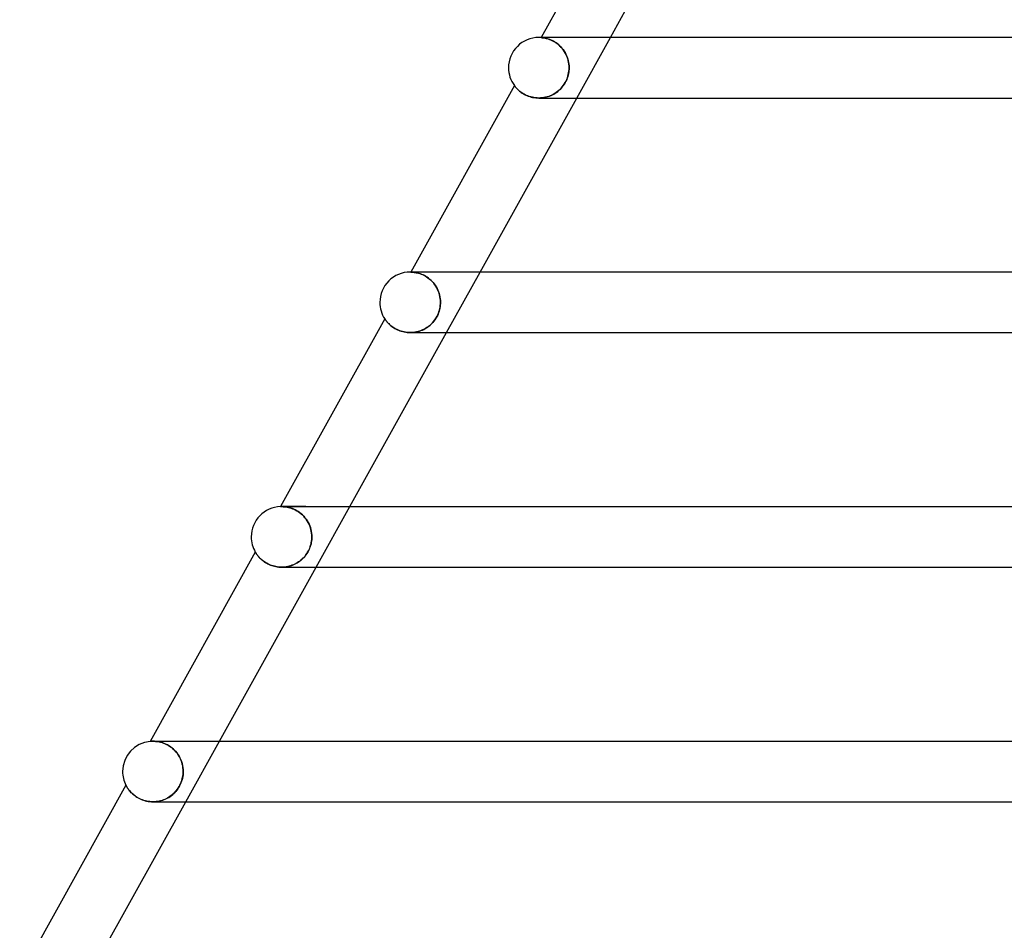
# Model space of a CAD drawing. Header units: millimetres. Extents: x -485 to 485, y -2 to 310.
# Tile 4 of 82: x -378 to -313, y 116 to 176. Entities that reach past the tile are written whole.
import ezdxf

# ---------------------------------------------------------------- set-up
doc = ezdxf.new("R2010")
doc.units = ezdxf.units.MM
doc.layers.add('HIDDEN', color=7, linetype='Continuous')
doc.layers.add('THICK', color=7, linetype='Continuous')

msp = doc.modelspace()

# ---------------------------------------------------------------- linework, layer by layer
at = {"layer": 'HIDDEN'}
for p, q in [((-343.343, 174.5), (-343.347, 174.494)), ((-343.343, 174.494), (-343.347, 174.494)), ((-343.347, 174.494), (-343.341, 174.494)), ((-343.331, 174.493), (-343.343, 174.494)), ((-343.341, 174.494), (-343.326, 174.493)), ((-343.312, 174.491), (-343.331, 174.493)), ((-343.326, 174.493), (-343.302, 174.49)), ((-343.286, 174.489), (-343.312, 174.491)), ((-343.302, 174.49), (-343.269, 174.487)), ((-343.252, 174.485), (-343.286, 174.489)), ((-343.269, 174.487), (-343.23, 174.482)), ((-343.211, 174.479), (-343.252, 174.485)), ((-343.23, 174.482), (-343.185, 174.475)), ((-343.164, 174.472), (-343.211, 174.479)), ((-343.185, 174.475), (-343.133, 174.466)), ((-343.111, 174.462), (-343.164, 174.472)), ((-343.133, 174.466), (-343.076, 174.455)), ((-343.053, 174.45), (-343.111, 174.462)), ((-343.076, 174.455), (-343.013, 174.44)), ((-342.989, 174.434), (-343.053, 174.45)), ((-343.013, 174.44), (-342.945, 174.422)), ((-342.92, 174.415), (-342.989, 174.434)), ((-342.945, 174.422), (-342.872, 174.4)), ((-342.847, 174.391), (-342.92, 174.415)), ((-342.872, 174.4), (-342.796, 174.373)), ((-342.77, 174.363), (-342.847, 174.391)), ((-340.99, 170.5), (-338.768, 174.5)), ((-342.796, 174.373), (-342.717, 174.341)), ((-342.69, 174.33), (-342.77, 174.363)), ((-342.717, 174.341), (-342.635, 174.305)), ((-342.607, 174.291), (-342.69, 174.33)), ((-342.635, 174.305), (-342.551, 174.262)), ((-342.522, 174.247), (-342.607, 174.291)), ((-342.551, 174.262), (-342.465, 174.214)), ((-342.435, 174.196), (-342.522, 174.247)), ((-342.465, 174.214), (-342.379, 174.159)), ((-342.348, 174.138), (-342.435, 174.196)), ((-342.379, 174.159), (-342.292, 174.098)), ((-342.261, 174.074), (-342.348, 174.138)), ((-342.292, 174.098), (-342.207, 174.03)), ((-342.175, 174.003), (-342.261, 174.074)), ((-342.207, 174.03), (-342.125, 173.957)), ((-342.092, 173.925), (-342.175, 174.003)), ((-342.125, 173.957), (-342.044, 173.877)), ((-342.011, 173.841), (-342.092, 173.925)), ((-342.044, 173.877), (-341.967, 173.791)), ((-341.933, 173.75), (-342.011, 173.841)), ((-341.967, 173.791), (-341.894, 173.7)), ((-341.861, 173.654), (-341.933, 173.75)), ((-341.894, 173.7), (-341.827, 173.604)), ((-341.794, 173.553), (-341.861, 173.654)), ((-341.827, 173.604), (-341.765, 173.505)), ((-341.732, 173.446), (-341.794, 173.553)), ((-341.765, 173.505), (-341.708, 173.401)), ((-341.677, 173.336), (-341.732, 173.446)), ((-341.708, 173.401), (-341.659, 173.294)), ((-341.629, 173.223), (-341.677, 173.336)), ((-341.659, 173.294), (-341.615, 173.185)), ((-341.589, 173.107), (-341.629, 173.223)), ((-341.615, 173.185), (-341.578, 173.074)), ((-341.555, 172.989), (-341.589, 173.107)), ((-341.578, 173.074), (-341.548, 172.961)), ((-341.529, 172.868), (-341.555, 172.989)), ((-341.548, 172.961), (-341.525, 172.847)), ((-341.51, 172.746), (-341.529, 172.868)), ((-341.525, 172.847), (-341.508, 172.732)), ((-341.498, 172.623), (-341.51, 172.746)), ((-341.508, 172.732), (-341.498, 172.616)), ((-341.495, 172.5), (-341.498, 172.623)), ((-341.498, 172.616), (-341.495, 172.5)), ((-341.498, 172.387), (-341.495, 172.5)), ((-341.495, 172.5), (-341.497, 172.403)), ((-341.615, 171.817), (-341.655, 171.717)), ((-341.651, 171.725), (-341.61, 171.832)), ((-341.582, 171.916), (-341.615, 171.817)), ((-341.61, 171.832), (-341.575, 171.94)), ((-341.555, 172.015), (-341.582, 171.916)), ((-341.575, 171.94), (-341.546, 172.05)), ((-341.533, 172.113), (-341.555, 172.015)), ((-341.546, 172.05), (-341.524, 172.162)), ((-341.516, 172.209), (-341.533, 172.113)), ((-341.524, 172.162), (-341.508, 172.275)), ((-341.504, 172.306), (-341.516, 172.209)), ((-341.508, 172.275), (-341.498, 172.387)), ((-341.497, 172.403), (-341.504, 172.306)), ((-345.112, 171.316), (-345.11, 171.314)), ((-345.11, 171.314), (-345.105, 171.306)), ((-345.105, 171.306), (-345.095, 171.293)), ((-345.095, 171.293), (-345.081, 171.275)), ((-345.081, 171.275), (-345.063, 171.253)), ((-345.063, 171.253), (-345.042, 171.226)), ((-345.042, 171.226), (-345.016, 171.196)), ((-345.016, 171.196), (-344.986, 171.162)), ((-344.986, 171.162), (-344.952, 171.125)), ((-344.952, 171.125), (-344.913, 171.086)), ((-342.016, 171.154), (-342.093, 171.073)), ((-342.092, 171.075), (-342.017, 171.153)), ((-342.017, 171.153), (-341.945, 171.236)), ((-341.943, 171.239), (-342.016, 171.154)), ((-341.945, 171.236), (-341.877, 171.325)), ((-341.874, 171.328), (-341.943, 171.239)), ((-341.877, 171.325), (-341.812, 171.419)), ((-341.811, 171.421), (-341.874, 171.328)), ((-341.812, 171.419), (-341.752, 171.519)), ((-341.752, 171.519), (-341.811, 171.421)), ((-341.752, 171.519), (-341.699, 171.621)), ((-341.7, 171.618), (-341.752, 171.519)), ((-341.655, 171.717), (-341.7, 171.618)), ((-341.699, 171.621), (-341.651, 171.725)), ((-344.913, 171.086), (-344.87, 171.045)), ((-344.87, 171.045), (-344.823, 171.002)), ((-344.823, 171.002), (-344.771, 170.957)), ((-344.771, 170.957), (-344.714, 170.913)), ((-344.714, 170.913), (-344.653, 170.868)), ((-344.653, 170.868), (-344.587, 170.823)), ((-344.587, 170.823), (-344.516, 170.78)), ((-344.516, 170.78), (-344.441, 170.737)), ((-344.441, 170.737), (-344.361, 170.697)), ((-344.361, 170.697), (-344.277, 170.659)), ((-344.277, 170.659), (-344.189, 170.624)), ((-344.189, 170.624), (-344.097, 170.593)), ((-344.097, 170.593), (-344.002, 170.565)), ((-344.002, 170.565), (-343.904, 170.542)), ((-343.904, 170.542), (-343.803, 170.524)), ((-343.803, 170.524), (-343.701, 170.511)), ((-343.701, 170.511), (-343.597, 170.503)), ((-343.597, 170.503), (-343.493, 170.5)), ((-343.493, 170.5), (-343.388, 170.503)), ((-343.381, 170.503), (-343.491, 170.5)), ((-343.388, 170.503), (-343.284, 170.511)), ((-343.271, 170.512), (-343.381, 170.503)), ((-343.284, 170.511), (-343.181, 170.525)), ((-343.162, 170.528), (-343.271, 170.512)), ((-343.181, 170.525), (-343.079, 170.543)), ((-343.054, 170.549), (-343.162, 170.528)), ((-343.079, 170.543), (-342.979, 170.568)), ((-342.947, 170.576), (-343.054, 170.549)), ((-342.979, 170.568), (-342.879, 170.597)), ((-342.841, 170.61), (-342.947, 170.576)), ((-342.879, 170.597), (-342.782, 170.631)), ((-342.738, 170.649), (-342.841, 170.61)), ((-342.782, 170.631), (-342.687, 170.67)), ((-342.637, 170.693), (-342.738, 170.649)), ((-342.687, 170.67), (-342.594, 170.714)), ((-342.538, 170.743), (-342.637, 170.693)), ((-342.594, 170.714), (-342.504, 170.763)), ((-342.443, 170.799), (-342.538, 170.743)), ((-342.504, 170.763), (-342.416, 170.816)), ((-342.35, 170.86), (-342.443, 170.799)), ((-342.416, 170.816), (-342.331, 170.873)), ((-342.261, 170.926), (-342.35, 170.86)), ((-342.331, 170.873), (-342.249, 170.935)), ((-342.175, 170.997), (-342.261, 170.926)), ((-342.249, 170.935), (-342.169, 171.002)), ((-342.093, 171.073), (-342.175, 170.997)), ((-342.169, 171.002), (-342.092, 171.075)), ((-351.894, 159), (-351.955, 159)), ((-351.949, 158.999), (-351.955, 158.999)), ((-351.955, 158.999), (-351.949, 158.999)), ((-351.933, 158.999), (-351.949, 158.999)), ((-351.949, 158.999), (-351.932, 158.999)), ((-351.908, 158.998), (-351.933, 158.999)), ((-351.932, 158.999), (-351.905, 158.998)), ((-351.875, 158.996), (-351.908, 158.998)), ((-351.905, 158.998), (-351.87, 158.996)), ((-351.835, 158.993), (-351.875, 158.996)), ((-351.87, 158.996), (-351.827, 158.993)), ((-351.789, 158.989), (-351.835, 158.993)), ((-351.827, 158.993), (-351.778, 158.988)), ((-351.737, 158.983), (-351.789, 158.989)), ((-351.778, 158.988), (-351.723, 158.981)), ((-351.679, 158.974), (-351.737, 158.983)), ((-351.723, 158.981), (-351.661, 158.971)), ((-351.615, 158.963), (-351.679, 158.974)), ((-351.661, 158.971), (-351.593, 158.959)), ((-351.547, 158.948), (-351.615, 158.963)), ((-351.593, 158.959), (-351.521, 158.942)), ((-351.473, 158.93), (-351.547, 158.948)), ((-351.521, 158.942), (-351.444, 158.922)), ((-351.395, 158.907), (-351.473, 158.93)), ((-351.444, 158.922), (-351.363, 158.897)), ((-351.314, 158.88), (-351.395, 158.907)), ((-351.363, 158.897), (-351.278, 158.866)), ((-351.229, 158.847), (-351.314, 158.88)), ((-351.278, 158.866), (-351.191, 158.831)), ((-351.142, 158.808), (-351.229, 158.847)), ((-351.191, 158.831), (-351.102, 158.789)), ((-351.052, 158.763), (-351.142, 158.808)), ((-351.102, 158.789), (-351.012, 158.741)), ((-350.962, 158.712), (-351.052, 158.763)), ((-349.601, 155), (-347.379, 159)), ((-351.012, 158.741), (-350.92, 158.686)), ((-350.871, 158.654), (-350.962, 158.712)), ((-350.92, 158.686), (-350.829, 158.625)), ((-350.782, 158.59), (-350.871, 158.654)), ((-350.829, 158.625), (-350.74, 158.557)), ((-350.693, 158.518), (-350.782, 158.59)), ((-350.74, 158.557), (-350.652, 158.482)), ((-350.606, 158.439), (-350.693, 158.518)), ((-350.652, 158.482), (-350.568, 158.401)), ((-350.523, 158.354), (-350.606, 158.439)), ((-350.568, 158.401), (-350.487, 158.314)), ((-350.443, 158.262), (-350.523, 158.354)), ((-350.487, 158.314), (-350.411, 158.221)), ((-350.369, 158.165), (-350.443, 158.262)), ((-350.411, 158.221), (-350.34, 158.124)), ((-350.3, 158.062), (-350.369, 158.165)), ((-350.34, 158.124), (-350.275, 158.022)), ((-350.237, 157.955), (-350.3, 158.062)), ((-350.275, 158.022), (-350.217, 157.917)), ((-350.181, 157.844), (-350.237, 157.955)), ((-350.217, 157.917), (-350.165, 157.808)), ((-350.132, 157.729), (-350.181, 157.844)), ((-350.165, 157.808), (-350.12, 157.697)), ((-350.09, 157.612), (-350.132, 157.729)), ((-350.12, 157.697), (-350.082, 157.584)), ((-350.056, 157.492), (-350.09, 157.612)), ((-350.082, 157.584), (-350.05, 157.469)), ((-350.029, 157.371), (-350.056, 157.492)), ((-350.05, 157.469), (-350.026, 157.353)), ((-350.01, 157.248), (-350.029, 157.371)), ((-350.026, 157.353), (-350.009, 157.236)), ((-349.999, 157.124), (-350.01, 157.248)), ((-350.009, 157.236), (-349.998, 157.118)), ((-350.006, 156.791), (-349.998, 156.896)), ((-349.997, 156.904), (-350.004, 156.807)), ((-349.995, 157), (-349.999, 157.124)), ((-349.998, 157.118), (-349.995, 157)), ((-349.998, 156.896), (-349.995, 157)), ((-349.995, 157), (-349.997, 156.904)), ((-350.218, 156.084), (-350.171, 156.18)), ((-350.156, 156.215), (-350.201, 156.116)), ((-350.171, 156.18), (-350.13, 156.279)), ((-350.117, 156.314), (-350.156, 156.215)), ((-350.13, 156.279), (-350.094, 156.379)), ((-350.083, 156.414), (-350.117, 156.314)), ((-350.094, 156.379), (-350.064, 156.481)), ((-350.056, 156.513), (-350.083, 156.414)), ((-350.064, 156.481), (-350.039, 156.584)), ((-350.033, 156.612), (-350.056, 156.513)), ((-350.039, 156.584), (-350.02, 156.687)), ((-350.016, 156.71), (-350.033, 156.612)), ((-350.02, 156.687), (-350.006, 156.791)), ((-350.004, 156.807), (-350.016, 156.71)), ((-353.674, 155.905), (-353.672, 155.903)), ((-353.672, 155.903), (-353.667, 155.895)), ((-353.667, 155.895), (-353.658, 155.882)), ((-353.658, 155.882), (-353.646, 155.865)), ((-353.646, 155.865), (-353.63, 155.842)), ((-353.63, 155.842), (-353.611, 155.816)), ((-353.611, 155.816), (-353.588, 155.785)), ((-353.588, 155.785), (-353.562, 155.751)), ((-353.562, 155.751), (-353.531, 155.714)), ((-353.531, 155.714), (-353.497, 155.675)), ((-353.497, 155.675), (-353.458, 155.633)), ((-353.458, 155.633), (-353.416, 155.59)), ((-353.416, 155.59), (-353.37, 155.545)), ((-353.37, 155.545), (-353.319, 155.499)), ((-350.65, 155.52), (-350.73, 155.451)), ((-350.674, 155.499), (-350.597, 155.57)), ((-350.573, 155.594), (-350.65, 155.52)), ((-350.597, 155.57), (-350.523, 155.647)), ((-350.5, 155.672), (-350.573, 155.594)), ((-350.523, 155.647), (-350.452, 155.728)), ((-350.431, 155.754), (-350.5, 155.672)), ((-350.452, 155.728), (-350.386, 155.812)), ((-350.367, 155.839), (-350.431, 155.754)), ((-350.386, 155.812), (-350.325, 155.9)), ((-350.307, 155.928), (-350.367, 155.839)), ((-350.325, 155.9), (-350.269, 155.991)), ((-350.252, 156.02), (-350.307, 155.928)), ((-350.269, 155.991), (-350.218, 156.084)), ((-350.201, 156.116), (-350.252, 156.02)), ((-353.319, 155.499), (-353.264, 155.452)), ((-353.264, 155.452), (-353.205, 155.406)), ((-353.205, 155.406), (-353.141, 155.36)), ((-353.141, 155.36), (-353.074, 155.315)), ((-353.074, 155.315), (-353.001, 155.271)), ((-353.001, 155.271), (-352.925, 155.229)), ((-352.925, 155.229), (-352.845, 155.189)), ((-352.845, 155.189), (-352.761, 155.152)), ((-352.761, 155.152), (-352.673, 155.119)), ((-352.673, 155.119), (-352.582, 155.088)), ((-352.582, 155.088), (-352.488, 155.062)), ((-352.488, 155.062), (-352.392, 155.04)), ((-352.392, 155.04), (-352.294, 155.023)), ((-352.294, 155.023), (-352.194, 155.01)), ((-352.194, 155.01), (-352.093, 155.002)), ((-352.093, 155.002), (-351.992, 155)), ((-351.889, 155.003), (-351.994, 155)), ((-351.992, 155), (-351.889, 155.003)), ((-351.889, 155.003), (-351.785, 155.011)), ((-351.784, 155.011), (-351.889, 155.003)), ((-351.785, 155.011), (-351.683, 155.024)), ((-351.68, 155.025), (-351.784, 155.011)), ((-351.683, 155.024), (-351.581, 155.043)), ((-351.577, 155.044), (-351.68, 155.025)), ((-351.581, 155.043), (-351.481, 155.067)), ((-351.475, 155.069), (-351.577, 155.044)), ((-351.481, 155.067), (-351.382, 155.096)), ((-351.374, 155.099), (-351.475, 155.069)), ((-351.382, 155.096), (-351.286, 155.13)), ((-351.275, 155.134), (-351.374, 155.099)), ((-351.286, 155.13), (-351.191, 155.168)), ((-351.178, 155.174), (-351.275, 155.134)), ((-351.191, 155.168), (-351.099, 155.212)), ((-351.083, 155.22), (-351.178, 155.174)), ((-351.099, 155.212), (-351.01, 155.26)), ((-350.991, 155.27), (-351.083, 155.22)), ((-351.01, 155.26), (-350.922, 155.312)), ((-350.901, 155.326), (-350.991, 155.27)), ((-350.922, 155.312), (-350.837, 155.37)), ((-350.814, 155.386), (-350.901, 155.326)), ((-350.837, 155.37), (-350.754, 155.432)), ((-350.73, 155.451), (-350.814, 155.386)), ((-350.754, 155.432), (-350.674, 155.499)), ((-360.564, 143.499), (-360.566, 143.499)), ((-360.566, 143.499), (-360.56, 143.499)), ((-360.557, 143.499), (-360.564, 143.499)), ((-360.56, 143.499), (-360.542, 143.5)), ((-360.545, 143.5), (-360.557, 143.499)), ((-360.528, 143.5), (-360.545, 143.5)), ((-360.542, 143.5), (-360.514, 143.5)), ((-360.507, 143.5), (-360.528, 143.5)), ((-360.514, 143.5), (-360.477, 143.5)), ((-360.482, 143.5), (-360.507, 143.5)), ((-358.896, 143.5), (-360.5, 143.5)), ((-360.439, 143.499), (-360.482, 143.5)), ((-360.477, 143.5), (-360.434, 143.499)), ((-360.389, 143.497), (-360.439, 143.499)), ((-360.434, 143.499), (-360.383, 143.497)), ((-360.332, 143.493), (-360.389, 143.497)), ((-360.383, 143.497), (-360.326, 143.493)), ((-360.268, 143.487), (-360.332, 143.493)), ((-360.326, 143.493), (-360.262, 143.486)), ((-360.198, 143.477), (-360.268, 143.487)), ((-360.262, 143.486), (-360.193, 143.477)), ((-360.123, 143.465), (-360.198, 143.477)), ((-360.193, 143.477), (-360.118, 143.464)), ((-360.043, 143.448), (-360.123, 143.465)), ((-360.118, 143.464), (-360.038, 143.446)), ((-359.958, 143.426), (-360.043, 143.448)), ((-360.038, 143.446), (-359.954, 143.425)), ((-359.87, 143.399), (-359.958, 143.426)), ((-359.954, 143.425), (-359.867, 143.398)), ((-359.778, 143.367), (-359.87, 143.399)), ((-359.867, 143.398), (-359.776, 143.366)), ((-359.684, 143.328), (-359.778, 143.367)), ((-359.776, 143.366), (-359.683, 143.327)), ((-359.589, 143.282), (-359.684, 143.328)), ((-359.683, 143.327), (-359.588, 143.282)), ((-359.492, 143.23), (-359.589, 143.282)), ((-359.588, 143.282), (-359.492, 143.23)), ((-359.395, 143.17), (-359.492, 143.23)), ((-359.492, 143.23), (-359.396, 143.171)), ((-359.396, 143.171), (-359.302, 143.105)), ((-359.3, 143.104), (-359.395, 143.17)), ((-358.212, 139.5), (-355.99, 143.5)), ((-359.302, 143.105), (-359.209, 143.032)), ((-359.207, 143.03), (-359.3, 143.104)), ((-359.209, 143.032), (-359.118, 142.951)), ((-359.116, 142.949), (-359.207, 143.03)), ((-359.118, 142.951), (-359.031, 142.863)), ((-359.029, 142.861), (-359.116, 142.949)), ((-359.031, 142.863), (-358.949, 142.77)), ((-358.947, 142.767), (-359.029, 142.861)), ((-358.949, 142.77), (-358.873, 142.671)), ((-358.871, 142.668), (-358.947, 142.767)), ((-358.873, 142.671), (-358.802, 142.566)), ((-358.8, 142.563), (-358.871, 142.668)), ((-358.802, 142.566), (-358.739, 142.458)), ((-358.737, 142.455), (-358.8, 142.563)), ((-358.739, 142.458), (-358.682, 142.346)), ((-358.681, 142.343), (-358.737, 142.455)), ((-358.682, 142.346), (-358.633, 142.231)), ((-358.632, 142.228), (-358.681, 142.343)), ((-358.633, 142.231), (-358.591, 142.112)), ((-358.59, 142.11), (-358.632, 142.228)), ((-358.591, 142.112), (-358.556, 141.992)), ((-358.556, 141.99), (-358.59, 142.11)), ((-358.556, 141.992), (-358.53, 141.871)), ((-358.529, 141.869), (-358.556, 141.99)), ((-358.53, 141.871), (-358.51, 141.748)), ((-358.51, 141.747), (-358.529, 141.869)), ((-358.515, 141.224), (-358.53, 141.13)), ((-358.529, 141.134), (-358.514, 141.227)), ((-358.504, 141.316), (-358.515, 141.224)), ((-358.514, 141.227), (-358.504, 141.319)), ((-358.51, 141.748), (-358.499, 141.624)), ((-358.499, 141.623), (-358.51, 141.747)), ((-358.504, 141.319), (-358.497, 141.41)), ((-358.497, 141.409), (-358.504, 141.316)), ((-358.499, 141.624), (-358.495, 141.5)), ((-358.495, 141.5), (-358.499, 141.623)), ((-358.497, 141.41), (-358.495, 141.5)), ((-358.495, 141.5), (-358.497, 141.409)), ((-358.773, 140.484), (-358.724, 140.573)), ((-358.722, 140.576), (-358.77, 140.49)), ((-358.724, 140.573), (-358.679, 140.665)), ((-358.678, 140.665), (-358.722, 140.576)), ((-358.679, 140.665), (-358.638, 140.758)), ((-358.639, 140.757), (-358.678, 140.665)), ((-358.604, 140.85), (-358.639, 140.757)), ((-358.638, 140.758), (-358.604, 140.852)), ((-358.604, 140.852), (-358.574, 140.946)), ((-358.575, 140.943), (-358.604, 140.85)), ((-358.55, 141.037), (-358.575, 140.943)), ((-358.574, 140.946), (-358.549, 141.04)), ((-358.53, 141.13), (-358.55, 141.037)), ((-358.549, 141.04), (-358.529, 141.134)), ((-362.232, 140.5), (-362.231, 140.498)), ((-362.231, 140.498), (-362.227, 140.491)), ((-362.227, 140.491), (-362.22, 140.479)), ((-362.22, 140.479), (-362.21, 140.463)), ((-362.21, 140.463), (-362.198, 140.443)), ((-362.198, 140.443), (-362.182, 140.418)), ((-362.182, 140.418), (-362.163, 140.39)), ((-362.163, 140.39), (-362.142, 140.359)), ((-362.142, 140.359), (-362.117, 140.324)), ((-362.117, 140.324), (-362.089, 140.287)), ((-362.089, 140.287), (-362.058, 140.247)), ((-362.058, 140.247), (-362.023, 140.206)), ((-362.023, 140.206), (-361.985, 140.162)), ((-361.985, 140.162), (-361.943, 140.118)), ((-361.943, 140.118), (-361.898, 140.072)), ((-361.898, 140.072), (-361.849, 140.026)), ((-361.849, 140.026), (-361.796, 139.979)), ((-361.796, 139.979), (-361.739, 139.933)), ((-361.739, 139.933), (-361.679, 139.887)), ((-359.388, 139.835), (-359.308, 139.891)), ((-359.292, 139.902), (-359.372, 139.845)), ((-359.308, 139.891), (-359.23, 139.952)), ((-359.215, 139.963), (-359.292, 139.902)), ((-359.23, 139.952), (-359.154, 140.016)), ((-359.141, 140.028), (-359.215, 139.963)), ((-359.154, 140.016), (-359.082, 140.085)), ((-359.07, 140.097), (-359.141, 140.028)), ((-359.082, 140.085), (-359.012, 140.159)), ((-359.003, 140.169), (-359.07, 140.097)), ((-359.012, 140.159), (-358.946, 140.235)), ((-358.939, 140.245), (-359.003, 140.169)), ((-358.946, 140.235), (-358.884, 140.315)), ((-358.878, 140.324), (-358.939, 140.245)), ((-358.884, 140.315), (-358.826, 140.398)), ((-358.822, 140.406), (-358.878, 140.324)), ((-358.826, 140.398), (-358.773, 140.484)), ((-358.77, 140.49), (-358.822, 140.406)), ((-361.679, 139.887), (-361.614, 139.841)), ((-361.614, 139.841), (-361.545, 139.797)), ((-361.545, 139.797), (-361.473, 139.755)), ((-361.473, 139.755), (-361.397, 139.715)), ((-361.397, 139.715), (-361.317, 139.677)), ((-361.317, 139.677), (-361.235, 139.642)), ((-361.235, 139.642), (-361.149, 139.61)), ((-361.149, 139.61), (-361.059, 139.581)), ((-361.059, 139.581), (-360.968, 139.557)), ((-360.968, 139.557), (-360.874, 139.536)), ((-360.874, 139.536), (-360.779, 139.52)), ((-360.779, 139.52), (-360.682, 139.509)), ((-360.682, 139.509), (-360.585, 139.502)), ((-360.585, 139.502), (-360.487, 139.5)), ((-360.487, 139.5), (-360.39, 139.503)), ((-360.387, 139.503), (-360.486, 139.5)), ((-360.39, 139.503), (-360.292, 139.51)), ((-360.287, 139.511), (-360.387, 139.503)), ((-360.292, 139.51), (-360.195, 139.523)), ((-360.189, 139.523), (-360.287, 139.511)), ((-360.195, 139.523), (-360.099, 139.539)), ((-360.091, 139.541), (-360.189, 139.523)), ((-360.099, 139.539), (-360.004, 139.561)), ((-359.995, 139.564), (-360.091, 139.541)), ((-360.004, 139.561), (-359.911, 139.587)), ((-359.9, 139.591), (-359.995, 139.564)), ((-359.911, 139.587), (-359.819, 139.618)), ((-359.807, 139.622), (-359.9, 139.591)), ((-359.819, 139.618), (-359.729, 139.652)), ((-359.715, 139.658), (-359.807, 139.622)), ((-359.729, 139.652), (-359.641, 139.691)), ((-359.626, 139.699), (-359.715, 139.658)), ((-359.641, 139.691), (-359.555, 139.735)), ((-359.539, 139.743), (-359.626, 139.699)), ((-359.555, 139.735), (-359.47, 139.783)), ((-359.454, 139.792), (-359.539, 139.743)), ((-359.47, 139.783), (-359.388, 139.835)), ((-359.372, 139.845), (-359.454, 139.792)), ((-369.176, 127.992), (-369.181, 127.992)), ((-369.162, 127.994), (-369.176, 127.992)), ((-369.138, 127.995), (-369.162, 127.994)), ((-369.105, 127.997), (-369.138, 127.995)), ((-369.063, 127.999), (-369.105, 127.997)), ((-369.014, 128), (-369.063, 127.999)), ((-368.952, 127.999), (-369.014, 128)), ((-369.008, 128), (-369.014, 128)), ((-369.011, 128), (-368.954, 128)), ((-368.995, 128), (-369.008, 128)), ((-368.976, 128), (-368.995, 128)), ((-368.951, 128), (-368.976, 128)), ((-368.954, 128), (-368.891, 127.997)), ((-368.884, 127.997), (-368.952, 127.999)), ((-368.92, 128), (-368.951, 128)), ((-368.883, 128), (-368.92, 128)), ((-368.891, 127.997), (-368.821, 127.992)), ((-368.808, 127.991), (-368.884, 127.997)), ((-368.821, 127.992), (-368.745, 127.984)), ((-368.726, 127.981), (-368.808, 127.991)), ((-368.745, 127.984), (-368.664, 127.972)), ((-368.638, 127.967), (-368.726, 127.981)), ((-368.664, 127.972), (-368.578, 127.956)), ((-368.546, 127.948), (-368.638, 127.967)), ((-368.578, 127.956), (-368.488, 127.934)), ((-368.449, 127.924), (-368.546, 127.948)), ((-368.529, 128), (-368.532, 128)), ((-368.488, 127.934), (-368.394, 127.907)), ((-368.35, 127.892), (-368.449, 127.924)), ((-368.394, 127.907), (-368.297, 127.874)), ((-368.248, 127.855), (-368.35, 127.892)), ((-368.297, 127.874), (-368.198, 127.834)), ((-368.144, 127.81), (-368.248, 127.855)), ((-368.198, 127.834), (-368.097, 127.787)), ((-368.04, 127.757), (-368.144, 127.81)), ((-368.097, 127.787), (-367.995, 127.732)), ((-367.936, 127.696), (-368.04, 127.757)), ((-367.995, 127.732), (-367.893, 127.669)), ((-367.833, 127.627), (-367.936, 127.696)), ((-367.893, 127.669), (-367.793, 127.599)), ((-367.733, 127.551), (-367.833, 127.627)), ((-367.793, 127.599), (-367.695, 127.52)), ((-367.636, 127.468), (-367.733, 127.551)), ((-366.823, 124), (-364.601, 128)), ((-367.695, 127.52), (-367.599, 127.433)), ((-367.544, 127.377), (-367.636, 127.468)), ((-367.599, 127.433), (-367.509, 127.339)), ((-367.458, 127.281), (-367.544, 127.377)), ((-367.509, 127.339), (-367.424, 127.238)), ((-367.379, 127.179), (-367.458, 127.281)), ((-367.424, 127.238), (-367.345, 127.131)), ((-367.306, 127.072), (-367.379, 127.179)), ((-367.345, 127.131), (-367.273, 127.018)), ((-367.241, 126.961), (-367.306, 127.072)), ((-367.273, 127.018), (-367.209, 126.901)), ((-367.183, 126.847), (-367.241, 126.961)), ((-367.209, 126.901), (-367.153, 126.78)), ((-367.133, 126.731), (-367.183, 126.847)), ((-367.153, 126.78), (-367.105, 126.655)), ((-367.091, 126.612), (-367.133, 126.731)), ((-367.105, 126.655), (-367.066, 126.528)), ((-367.056, 126.492), (-367.091, 126.612)), ((-367.066, 126.528), (-367.035, 126.398)), ((-367.03, 126.37), (-367.056, 126.492)), ((-367.035, 126.398), (-367.013, 126.267)), ((-367.011, 126.247), (-367.03, 126.37)), ((-367.013, 126.267), (-367, 126.134)), ((-366.999, 126.123), (-367.011, 126.247)), ((-367.056, 125.514), (-367.034, 125.614)), ((-367.023, 125.675), (-367.044, 125.567)), ((-367.034, 125.614), (-367.017, 125.712)), ((-367.008, 125.783), (-367.023, 125.675)), ((-367.017, 125.712), (-367.005, 125.808)), ((-366.999, 125.892), (-367.008, 125.783)), ((-367.005, 125.808), (-366.998, 125.904)), ((-367, 126.134), (-366.996, 126)), ((-366.996, 126), (-366.999, 126.123)), ((-366.996, 126), (-366.999, 125.892)), ((-366.998, 125.904), (-366.996, 126)), ((-370.787, 125.102), (-370.786, 125.099)), ((-370.786, 125.099), (-370.782, 125.091)), ((-370.782, 125.091), (-370.775, 125.078)), ((-370.775, 125.078), (-370.765, 125.059)), ((-370.765, 125.059), (-370.752, 125.036)), ((-370.752, 125.036), (-370.736, 125.008)), ((-370.736, 125.008), (-370.717, 124.976)), ((-370.717, 124.976), (-370.695, 124.94)), ((-370.695, 124.94), (-370.669, 124.9)), ((-367.296, 124.947), (-367.358, 124.853)), ((-367.322, 124.907), (-367.262, 125.004)), ((-367.239, 125.046), (-367.296, 124.947)), ((-367.262, 125.004), (-367.208, 125.105)), ((-367.188, 125.146), (-367.239, 125.046)), ((-367.208, 125.105), (-367.16, 125.207)), ((-367.143, 125.248), (-367.188, 125.146)), ((-367.16, 125.207), (-367.119, 125.31)), ((-367.104, 125.353), (-367.143, 125.248)), ((-367.119, 125.31), (-367.084, 125.413)), ((-367.071, 125.459), (-367.104, 125.353)), ((-367.084, 125.413), (-367.056, 125.514)), ((-367.044, 125.567), (-367.071, 125.459)), ((-370.669, 124.9), (-370.64, 124.858)), ((-370.64, 124.858), (-370.608, 124.813)), ((-370.608, 124.813), (-370.572, 124.765)), ((-370.572, 124.765), (-370.531, 124.716)), ((-370.531, 124.716), (-370.487, 124.665)), ((-370.487, 124.665), (-370.439, 124.613)), ((-370.439, 124.613), (-370.386, 124.561)), ((-370.386, 124.561), (-370.329, 124.508)), ((-370.329, 124.508), (-370.268, 124.456)), ((-370.268, 124.456), (-370.201, 124.404)), ((-370.201, 124.404), (-370.131, 124.353)), ((-370.131, 124.353), (-370.056, 124.304)), ((-370.056, 124.304), (-369.976, 124.257)), ((-368.05, 124.238), (-367.955, 124.292)), ((-367.951, 124.294), (-368.036, 124.245)), ((-367.955, 124.292), (-367.863, 124.352)), ((-367.87, 124.347), (-367.951, 124.294)), ((-367.791, 124.404), (-367.87, 124.347)), ((-367.863, 124.352), (-367.774, 124.416)), ((-367.714, 124.465), (-367.791, 124.404)), ((-367.774, 124.416), (-367.689, 124.486)), ((-367.638, 124.531), (-367.714, 124.465)), ((-367.689, 124.486), (-367.607, 124.561)), ((-367.564, 124.604), (-367.638, 124.531)), ((-367.607, 124.561), (-367.529, 124.641)), ((-367.493, 124.681), (-367.564, 124.604)), ((-367.529, 124.641), (-367.455, 124.725)), ((-367.424, 124.764), (-367.493, 124.681)), ((-367.455, 124.725), (-367.386, 124.814)), ((-367.358, 124.853), (-367.424, 124.764)), ((-367.386, 124.814), (-367.322, 124.907)), ((-369.976, 124.257), (-369.893, 124.213)), ((-369.893, 124.213), (-369.805, 124.171)), ((-369.805, 124.171), (-369.712, 124.133)), ((-369.712, 124.133), (-369.616, 124.099)), ((-369.616, 124.099), (-369.517, 124.069)), ((-369.517, 124.069), (-369.415, 124.045)), ((-369.415, 124.045), (-369.311, 124.025)), ((-369.311, 124.025), (-369.205, 124.011)), ((-369.205, 124.011), (-369.098, 124.003)), ((-369.098, 124.003), (-368.99, 124)), ((-368.99, 124), (-368.881, 124.003)), ((-368.885, 124.003), (-368.986, 124)), ((-368.785, 124.011), (-368.885, 124.003)), ((-368.881, 124.003), (-368.772, 124.012)), ((-368.686, 124.024), (-368.785, 124.011)), ((-368.772, 124.012), (-368.664, 124.028)), ((-368.588, 124.042), (-368.686, 124.024)), ((-368.664, 124.028), (-368.557, 124.048)), ((-368.491, 124.065), (-368.588, 124.042)), ((-368.557, 124.048), (-368.452, 124.075)), ((-368.396, 124.092), (-368.491, 124.065)), ((-368.452, 124.075), (-368.348, 124.107)), ((-368.303, 124.124), (-368.396, 124.092)), ((-368.348, 124.107), (-368.247, 124.145)), ((-368.211, 124.16), (-368.303, 124.124)), ((-368.247, 124.145), (-368.147, 124.189)), ((-368.122, 124.201), (-368.211, 124.16)), ((-368.147, 124.189), (-368.05, 124.238)), ((-368.036, 124.245), (-368.122, 124.201))]:
    msp.add_line(p, q, dxfattribs=at)
for centre, start in [((-343.5, 172.5), 85.60517), ((-352, 157), 88.70687)]:
    msp.add_arc(centre, 2, start, 89.99998, dxfattribs=at)
at = {"layer": 'THICK'}
for p, q in [((-336.547, 186.733), (-343.343, 174.5)), ((-338.768, 174.5), (-332.379, 186)), ((0, 174.5), (-343.5, 174.5)), ((-343.397, 174.5), (-343.5, 174.5)), ((-345.112, 171.316), (-351.955, 158.999)), ((-345.11, 171.313), (-345.112, 171.316)), ((-345.103, 171.304), (-345.11, 171.313)), ((-345.091, 171.288), (-345.103, 171.304)), ((-345.075, 171.268), (-345.091, 171.288)), ((-345.055, 171.243), (-345.075, 171.268)), ((-345.031, 171.214), (-345.055, 171.243)), ((-345.003, 171.181), (-345.031, 171.214)), ((-344.97, 171.146), (-345.003, 171.181)), ((-344.934, 171.107), (-344.97, 171.146)), ((-347.379, 159), (-340.99, 170.5)), ((-344.893, 171.067), (-344.934, 171.107)), ((-344.848, 171.024), (-344.893, 171.067)), ((-344.798, 170.98), (-344.848, 171.024)), ((-344.743, 170.935), (-344.798, 170.98)), ((-344.682, 170.889), (-344.743, 170.935)), ((-344.617, 170.843), (-344.682, 170.889)), ((-344.547, 170.798), (-344.617, 170.843)), ((-344.472, 170.754), (-344.547, 170.798)), ((-344.392, 170.712), (-344.472, 170.754)), ((-344.306, 170.672), (-344.392, 170.712)), ((-344.217, 170.635), (-344.306, 170.672)), ((-344.123, 170.601), (-344.217, 170.635)), ((-344.025, 170.572), (-344.123, 170.601)), ((-343.924, 170.547), (-344.025, 170.572)), ((-343.818, 170.526), (-343.924, 170.547)), ((-343.711, 170.512), (-343.818, 170.526)), ((-343.602, 170.503), (-343.711, 170.512)), ((-343.491, 170.5), (-343.602, 170.503)), ((-343.494, 170.5), (-244.883, 170.5)), ((0, 159), (-352, 159)), ((-351.955, 159), (-352, 159)), ((-353.674, 155.905), (-360.566, 143.499)), ((-353.672, 155.902), (-353.674, 155.905)), ((-353.666, 155.894), (-353.672, 155.902)), ((-353.657, 155.88), (-353.666, 155.894)), ((-353.644, 155.861), (-353.657, 155.88)), ((-353.628, 155.838), (-353.644, 155.861)), ((-353.608, 155.811), (-353.628, 155.838)), ((-353.584, 155.78), (-353.608, 155.811)), ((-353.557, 155.746), (-353.584, 155.78)), ((-353.527, 155.71), (-353.557, 155.746)), ((-353.494, 155.672), (-353.527, 155.71)), ((-353.456, 155.631), (-353.494, 155.672)), ((-353.415, 155.588), (-353.456, 155.631)), ((-353.37, 155.545), (-353.415, 155.588)), ((-353.32, 155.5), (-353.37, 155.545)), ((-355.99, 143.5), (-349.601, 155)), ((-353.266, 155.454), (-353.32, 155.5)), ((-353.208, 155.409), (-353.266, 155.454)), ((-353.146, 155.363), (-353.208, 155.409)), ((-353.079, 155.319), (-353.146, 155.363)), ((-353.009, 155.275), (-353.079, 155.319)), ((-352.934, 155.234), (-353.009, 155.275)), ((-352.854, 155.194), (-352.934, 155.234)), ((-352.771, 155.156), (-352.854, 155.194)), ((-352.683, 155.122), (-352.771, 155.156)), ((-352.592, 155.091), (-352.683, 155.122)), ((-352.498, 155.064), (-352.592, 155.091)), ((-352.401, 155.042), (-352.498, 155.064)), ((-352.302, 155.024), (-352.401, 155.042)), ((-352.2, 155.011), (-352.302, 155.024)), ((-352.098, 155.003), (-352.2, 155.011)), ((-351.994, 155), (-352.098, 155.003)), ((-351.994, 155), (-250.972, 155)), ((-360.566, 143.499), (-358.894, 143.5)), ((-358.894, 143.5), (-353.719, 143.5)), ((-353.719, 143.5), (-345.157, 143.5)), ((-345.157, 143.5), (-333.246, 143.5)), ((-333.246, 143.5), (-318.162, 143.5)), ((-318.162, 143.5), (-300.013, 143.5)), ((-362.232, 140.5), (-369.181, 127.992)), ((-362.23, 140.497), (-362.232, 140.5)), ((-362.225, 140.488), (-362.23, 140.497)), ((-362.216, 140.473), (-362.225, 140.488)), ((-362.203, 140.452), (-362.216, 140.473)), ((-362.188, 140.428), (-362.203, 140.452)), ((-362.169, 140.399), (-362.188, 140.428)), ((-362.147, 140.367), (-362.169, 140.399)), ((-362.123, 140.332), (-362.147, 140.367)), ((-362.095, 140.295), (-362.123, 140.332)), ((-362.064, 140.256), (-362.095, 140.295)), ((-362.03, 140.214), (-362.064, 140.256)), ((-361.992, 140.17), (-362.03, 140.214)), ((-361.95, 140.125), (-361.992, 140.17)), ((-361.905, 140.079), (-361.95, 140.125)), ((-361.855, 140.032), (-361.905, 140.079)), ((-361.802, 139.985), (-361.855, 140.032)), ((-361.745, 139.938), (-361.802, 139.985)), ((-361.684, 139.891), (-361.745, 139.938)), ((-361.619, 139.845), (-361.684, 139.891)), ((-364.601, 128), (-358.212, 139.5)), ((-361.55, 139.8), (-361.619, 139.845)), ((-361.477, 139.757), (-361.55, 139.8)), ((-361.4, 139.716), (-361.477, 139.757)), ((-361.32, 139.678), (-361.4, 139.716)), ((-361.237, 139.643), (-361.32, 139.678)), ((-361.151, 139.611), (-361.237, 139.643)), ((-361.061, 139.582), (-361.151, 139.611)), ((-360.969, 139.557), (-361.061, 139.582)), ((-360.875, 139.536), (-360.969, 139.557)), ((-360.779, 139.52), (-360.875, 139.536)), ((-360.682, 139.509), (-360.779, 139.52)), ((-360.584, 139.502), (-360.682, 139.509)), ((-360.486, 139.5), (-360.584, 139.502)), ((-360.494, 139.5), (-257.061, 139.5)), ((-369.181, 127.992), (-369.175, 127.992)), ((-369.175, 127.992), (-369.158, 127.994)), ((-369.158, 127.994), (-369.132, 127.996)), ((-369.132, 127.996), (-369.097, 127.998)), ((-369.097, 127.998), (-369.057, 127.999)), ((-369.057, 127.999), (-369.011, 128)), ((-369.011, 128), (-367.172, 128)), ((-367.172, 128), (-361.842, 128)), ((-361.842, 128), (-353.064, 128)), ((-353.064, 128), (-340.92, 128)), ((-340.92, 128), (-325.528, 128)), ((-325.528, 128), (-307.033, 128)), ((-370.787, 125.102), (-377.801, 112.477)), ((-370.785, 125.098), (-370.787, 125.102)), ((-370.779, 125.087), (-370.785, 125.098)), ((-370.77, 125.068), (-370.779, 125.087)), ((-370.756, 125.044), (-370.77, 125.068)), ((-370.74, 125.014), (-370.756, 125.044)), ((-370.719, 124.979), (-370.74, 125.014)), ((-370.695, 124.94), (-370.719, 124.979)), ((-370.668, 124.898), (-370.695, 124.94)), ((-370.637, 124.853), (-370.668, 124.898)), ((-370.603, 124.806), (-370.637, 124.853)), ((-370.564, 124.756), (-370.603, 124.806)), ((-370.522, 124.705), (-370.564, 124.756)), ((-370.475, 124.652), (-370.522, 124.705)), ((-370.424, 124.599), (-370.475, 124.652)), ((-370.369, 124.545), (-370.424, 124.599)), ((-370.309, 124.491), (-370.369, 124.545)), ((-370.246, 124.438), (-370.309, 124.491)), ((-370.177, 124.386), (-370.246, 124.438)), ((-370.105, 124.336), (-370.177, 124.386)), ((-370.028, 124.287), (-370.105, 124.336)), ((-369.947, 124.241), (-370.028, 124.287)), ((-373.212, 112.5), (-366.823, 124)), ((-369.862, 124.197), (-369.947, 124.241)), ((-369.773, 124.157), (-369.862, 124.197)), ((-369.681, 124.121), (-369.773, 124.157)), ((-369.587, 124.09), (-369.681, 124.121)), ((-369.49, 124.062), (-369.587, 124.09)), ((-369.391, 124.04), (-369.49, 124.062)), ((-369.29, 124.022), (-369.391, 124.04)), ((-369.19, 124.01), (-369.29, 124.022)), ((-369.088, 124.002), (-369.19, 124.01)), ((-368.986, 124), (-369.088, 124.002)), ((-368.995, 124), (-263.15, 124))]:
    msp.add_line(p, q, dxfattribs=at)
for centre, start, end in [((-343.5, 172.5), 89.99998, 180.00002), ((-343.5, 172.5), 180.00002, 216.28568), ((-352, 157), 89.99998, 180.00002), ((-352, 157), 180.00002, 213.18386), ((-360.5, 141.5), 91.90014, 180.00002), ((-360.5, 141.5), 180.00002, 209.99094), ((-369, 126), 95.20376, 180.00002), ((-369, 126), 180.00002, 206.68704)]:
    msp.add_arc(centre, 2, start, end, dxfattribs=at)

doc.saveas('drawing.dxf')
